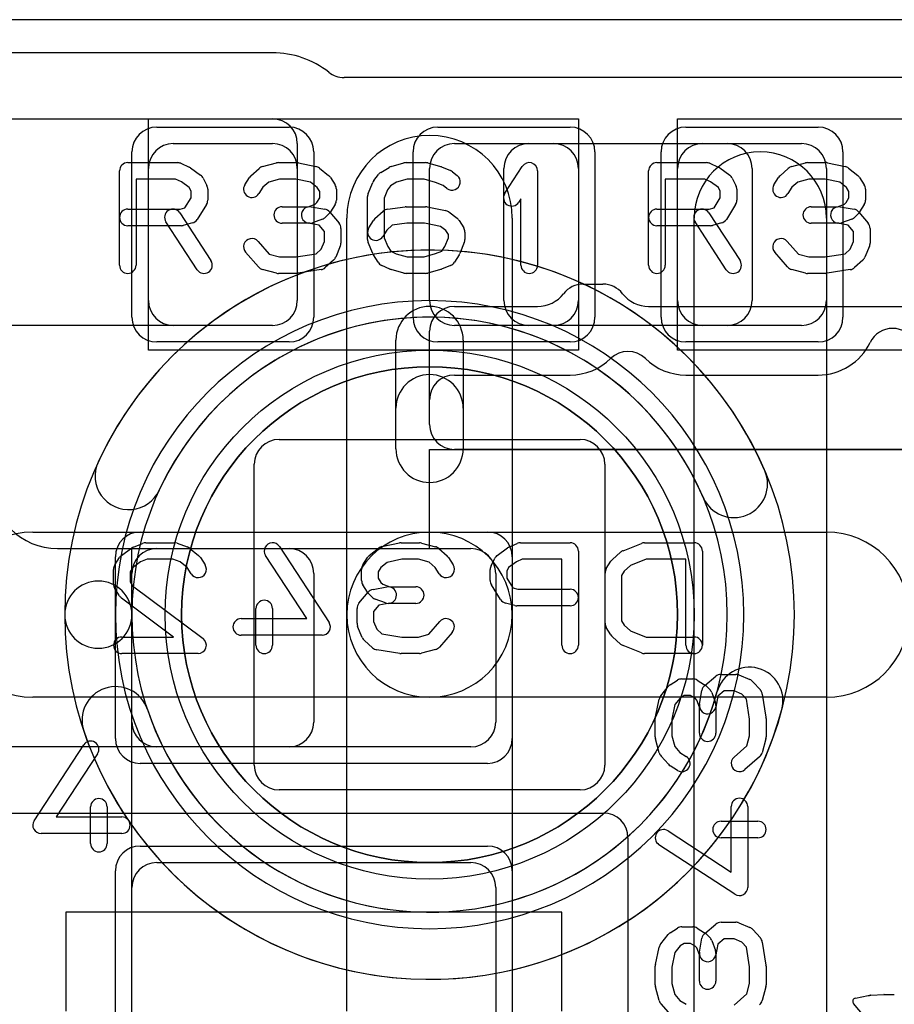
# Model space of a CAD drawing. Extents: x 0 to 20.5, y -1 to 20.
# Tile 25 of 28: x 10.3 to 12.9, y 11.5 to 14.5. Entities that reach past the tile are written whole.
import ezdxf

# ---------------------------------------------------------------- set-up
doc = ezdxf.new("R2010")
doc.units = 0
for name, color, linetype in [('L1', 3, 'CONTINUOUS'), ('L4', 3, 'CONTINUOUS'), ('MetalMask-A', 176, 'CONTINUOUS'), ('MetalMask-B', 176, 'CONTINUOUS'), ('PartsArea-A', 111, 'CONTINUOUS'), ('PartsArea-B', 111, 'CONTINUOUS'), ('PartsSilk-A', 221, 'CONTINUOUS'), ('PartsSilk-B', 221, 'CONTINUOUS'), ('Resist-A', 2, 'CONTINUOUS'), ('Resist-B', 2, 'CONTINUOUS'), ('Silk-A', 140, 'CONTINUOUS'), ('Silk-B', 140, 'CONTINUOUS')]:
    doc.layers.add(name, color=color, linetype=linetype)

msp = doc.modelspace()

# ---------------------------------------------------------------- linework, layer by layer
at = {"layer": 'L1'}
for p, q in [((11.02503, 14.40004), (9.07497, 14.40004)), ((13.475, 14.32504), (11.24153, 14.32504)), ((9.07497, 14.2), (11.02503, 14.2)), ((10.725, 14.125), (11.025, 14.125)), ((11.1, 14.12503), (11.1, 13.64997)), ((11.575, 14.125), (11.875, 14.125)), ((11.79997, 14.125), (12.40003, 14.125)), ((12.325, 14.125), (12.625, 14.125)), ((10.65, 13.65), (10.65, 14.05)), ((11.1, 14.05), (11.1, 13.65)), ((11.5, 13.65), (11.5, 14.05)), ((11.725, 13.64997), (11.725, 14.05003)), ((11.95, 14.05), (11.95, 13.65)), ((12.25, 13.65), (12.25, 14.05)), ((12.475, 14.05003), (12.475, 13.64997)), ((12.7, 14.05), (12.7, 13.65)), ((12.3, 11.34853), (12.3, 13.9)), ((12.7, 13.9), (12.7, 11.34853)), ((11.02503, 13.575), (9.07497, 13.575)), ((11.025, 13.575), (10.725, 13.575)), ((11.875, 13.575), (11.575, 13.575)), ((12.40003, 13.575), (11.79997, 13.575)), ((12.625, 13.575), (12.325, 13.575)), ((10.375, 12.9), (11.07503, 12.9)), ((10.675, 12.9), (11.625, 12.9)), ((10.6, 12.375), (10.6, 12.825)), ((11.15, 12.82503), (11.15, 12.37497)), ((11.7, 12.825), (11.7, 12.375)), ((11.07503, 12.3), (9.825, 12.3)), ((11.625, 12.3), (10.675, 12.3)), ((9.825, 12.09996), (12.02496, 12.09996)), ((12.09996, 12.02496), (12.09996, 11.34854)), ((10.675, 11.95), (11.625, 11.95)), ((10.6, 11.425), (10.6, 11.875)), ((11.7, 11.875), (11.7, 11.425)), ((11.9, 11.8), (10.4, 11.8)), ((10.4, 11.8), (10.4, 11.5)), ((11.9, 11.5), (11.9, 11.8))]:
    msp.add_line(p, q, dxfattribs=at)
for centre, radius, start, end in [((11.02503, 14.12503), 0.27501, 51.78661, 90), ((11.24153, 14.40001), 0.07497, -128.21818, -90), ((11.02503, 14.12503), 0.07497, 0, 90), ((10.725, 14.05), 0.075, 90, 180), ((11.025, 14.05), 0.075, 0, 90), ((11.575, 14.05), 0.075, 90, 180), ((11.79997, 14.05003), 0.07497, 90, 180), ((11.875, 14.05), 0.075, 0, 90), ((12.325, 14.05), 0.075, 90, 180), ((12.40003, 14.05003), 0.07497, 0, 90), ((12.625, 14.05), 0.075, 0, 90), ((12.5, 13.9), 0.2, 0, 180), ((10.725, 13.65), 0.075, 180, -90), ((11.025, 13.65), 0.075, -90, 0), ((11.02503, 13.64997), 0.07497, -90, 0), ((11.575, 13.65), 0.075, 180, -90), ((11.79997, 13.64997), 0.07497, 180, -90), ((11.875, 13.65), 0.075, -90, 0), ((12.325, 13.65), 0.075, 180, -90), ((12.40003, 13.64997), 0.07497, -90, 0), ((12.625, 13.65), 0.075, -90, 0), ((10.375, 13.1), 0.2, 180, -90), ((10.675, 12.825), 0.075, 90, 180), ((11.07503, 12.82503), 0.07497, 0, 90), ((11.625, 12.825), 0.075, 0, 90), ((10.675, 12.375), 0.075, 180, -90), ((11.07503, 12.37497), 0.07497, -90, 0), ((11.625, 12.375), 0.075, -90, 0), ((12.02496, 12.02496), 0.075, 0, 90), ((10.675, 11.875), 0.075, 90, 180), ((11.625, 11.875), 0.075, 0, 90)]:
    msp.add_arc(centre, radius, start, end, dxfattribs=at)
at = {"layer": 'L4'}
for p, q in [((11.25, 12.7), (11.25, 13.9)), ((11.75, 13.9), (11.75, 12.7)), ((10.3, 12.95), (11.5, 12.95)), ((11.5, 12.95), (12.7, 12.95)), ((11.25, 11.5), (11.25, 12.7)), ((11.75, 12.7), (11.75, 11.5)), ((11.5, 12.45), (10.3, 12.45)), ((12.7, 12.45), (11.5, 12.45))]:
    msp.add_line(p, q, dxfattribs=at)
msp.add_circle((11.5, 12.7), 0.75, dxfattribs=at)
for centre, radius, start, end in [((11.5, 13.9), 0.25, 0, 180), ((11.5, 12.7), 0.95004, 90, -90), ((11.5, 12.7), 0.95004, -90, 90), ((10.3, 12.7), 0.25, 90, -90), ((11.5, 12.7), 0.25, 90, -90), ((11.5, 12.7), 0.25, 0, 180), ((11.5, 12.7), 0.25, -90, 90), ((12.7, 12.7), 0.25, -90, 90), ((11.5, 12.7), 0.25, 180, 0)]:
    msp.add_arc(centre, radius, start, end, dxfattribs=at)
at = {"layer": 'MetalMask-A'}
for p, q in [((10.725, 14.125), (11.025, 14.125)), ((11.575, 14.125), (11.875, 14.125)), ((12.325, 14.125), (12.625, 14.125)), ((10.65, 13.65), (10.65, 14.05)), ((11.1, 14.05), (11.1, 13.65)), ((11.5, 13.65), (11.5, 14.05)), ((11.95, 14.05), (11.95, 13.65)), ((12.25, 13.65), (12.25, 14.05)), ((12.7, 14.05), (12.7, 13.65)), ((11.025, 13.575), (10.725, 13.575)), ((11.875, 13.575), (11.575, 13.575)), ((12.625, 13.575), (12.325, 13.575)), ((10.675, 12.9), (11.625, 12.9)), ((10.6, 12.375), (10.6, 12.825)), ((11.7, 12.825), (11.7, 12.375)), ((11.625, 12.3), (10.675, 12.3)), ((10.675, 11.95), (11.625, 11.95)), ((10.6, 11.425), (10.6, 11.875)), ((11.7, 11.875), (11.7, 11.425))]:
    msp.add_line(p, q, dxfattribs=at)
for centre, start, end in [((10.725, 14.05), 90, 180), ((11.025, 14.05), 0, 90), ((11.575, 14.05), 90, 180), ((11.875, 14.05), 0, 90), ((12.325, 14.05), 90, 180), ((12.625, 14.05), 0, 90), ((10.725, 13.65), 180, -90), ((11.025, 13.65), -90, 0), ((11.575, 13.65), 180, -90), ((11.875, 13.65), -90, 0), ((12.325, 13.65), 180, -90), ((12.625, 13.65), -90, 0), ((10.675, 12.825), 90, 180), ((11.625, 12.825), 0, 90), ((10.675, 12.375), 180, -90), ((11.625, 12.375), -90, 0), ((10.675, 11.875), 90, 180), ((11.625, 11.875), 0, 90)]:
    msp.add_arc(centre, 0.075, start, end, dxfattribs=at)
at = {"layer": 'MetalMask-B'}
for p, q in [((11.045, 13.23), (11.955, 13.23)), ((10.97, 12.245), (10.97, 13.155)), ((12.03, 13.155), (12.03, 12.245)), ((11.955, 12.17), (11.045, 12.17))]:
    msp.add_line(p, q, dxfattribs=at)
for centre, start, end in [((11.045, 13.155), 90, 180), ((11.955, 13.155), 0, 90), ((11.045, 12.245), 180, -90), ((11.955, 12.245), -90, 0)]:
    msp.add_arc(centre, 0.075, start, end, dxfattribs=at)
at = {"layer": 'PartsArea-A'}
for p, q in [((20, 14.5), (0, 14.5)), ((10.65, 13.5), (10.65, 14.2)), ((10.65, 14.2), (11.95, 14.2)), ((11.95, 14.2), (11.95, 13.5)), ((12.25, 13.5), (12.25, 14.2)), ((12.25, 14.2), (13.55, 14.2)), ((11.95, 13.5), (10.65, 13.5)), ((13.55, 13.5), (12.25, 13.5)), ((11.5, 13.2), (13.3, 13.2)), ((11.5, 12.9), (11.5, 13.2)), ((10.6, 10.4), (10.6, 12.9)), ((10.6, 12.9), (11.5, 12.9))]:
    msp.add_line(p, q, dxfattribs=at)
at = {"layer": 'PartsArea-B'}
msp.add_line((20, 14.5), (0, 14.5), dxfattribs=at)
for start, end in [(0, 180), (180, 0)]:
    msp.add_arc((11.5, 12.7), 0.75, start, end, dxfattribs=at)
at = {"layer": 'PartsSilk-A'}
for p, q in [((10.5875, 14.06759), (10.7375, 14.06759)), ((10.74765, 14.06544), (10.77265, 14.05433)), ((10.99495, 14.05564), (11.03662, 14.06675)), ((11.04306, 14.06759), (11.09861, 14.06759)), ((11.10376, 14.06705), (11.15654, 14.05594)), ((11.38341, 14.05552), (11.4223, 14.06663)), ((11.42917, 14.06759), (11.4875, 14.06759)), ((11.49437, 14.06663), (11.53326, 14.05552)), ((12.1875, 14.06759), (12.3375, 14.06759)), ((12.34765, 14.06544), (12.37265, 14.05433)), ((12.59495, 14.05564), (12.63662, 14.06675)), ((12.64306, 14.06759), (12.69861, 14.06759)), ((12.70376, 14.06705), (12.75654, 14.05594)), ((10.5625, 13.75741), (10.5625, 14.04259)), ((10.7772, 14.0517), (10.80776, 14.02948)), ((10.95978, 14.02795), (10.98478, 14.05017)), ((11.16701, 14.051), (11.19479, 14.02878)), ((11.33139, 14.01315), (11.34528, 14.03167)), ((11.35254, 14.03818), (11.37754, 14.05299)), ((11.53567, 14.05469), (11.56345, 14.04358)), ((11.56979, 14.03989), (11.58368, 14.02878)), ((11.72763, 13.9747), (11.78041, 14.05618)), ((11.82639, 14.04259), (11.82639, 13.75741)), ((12.1625, 13.75741), (12.1625, 14.04259)), ((12.3772, 14.0517), (12.40776, 14.02948)), ((12.55978, 14.02795), (12.58478, 14.05017)), ((12.76701, 14.051), (12.79479, 14.02878)), ((10.7322, 14.01759), (10.6125, 14.01759)), ((10.6125, 14.01759), (10.6125, 13.75741)), ((10.74993, 14.00971), (10.7322, 14.01759)), ((10.77343, 13.99263), (10.74993, 14.00971)), ((10.81542, 14.02044), (10.82653, 13.99822)), ((10.9413, 14.00029), (10.95519, 14.02251)), ((11.01356, 14.00885), (10.99568, 13.99296)), ((11.04634, 14.01759), (11.01356, 14.00885)), ((11.09601, 14.01759), (11.04634, 14.01759)), ((11.14042, 14.00824), (11.09601, 14.01759)), ((11.16023, 13.9924), (11.14042, 14.00824)), ((11.20037, 14.02251), (11.21426, 14.00029)), ((11.31442, 13.97442), (11.32831, 14.00776)), ((11.40025, 14.00833), (11.3823, 13.99769)), ((11.43267, 14.01759), (11.40025, 14.00833)), ((11.484, 14.01759), (11.43267, 14.01759)), ((11.51829, 14.00779), (11.484, 14.01759)), ((11.54145, 13.99853), (11.51829, 14.00779)), ((12.3322, 14.01759), (12.2125, 14.01759)), ((12.2125, 14.01759), (12.2125, 13.75741)), ((12.34993, 14.00971), (12.3322, 14.01759)), ((12.37343, 13.99263), (12.34993, 14.00971)), ((12.41542, 14.02044), (12.42653, 13.99822)), ((12.5413, 14.00029), (12.55519, 14.02251)), ((12.61356, 14.00885), (12.59568, 13.99296)), ((12.64634, 14.01759), (12.61356, 14.00885)), ((12.69601, 14.01759), (12.64634, 14.01759)), ((12.74042, 14.00824), (12.69601, 14.01759)), ((12.76023, 13.9924), (12.74042, 14.00824)), ((12.80037, 14.02251), (12.81426, 14.00029)), ((10.77917, 13.98114), (10.77343, 13.99263)), ((10.77917, 13.96087), (10.77917, 13.98114)), ((10.82917, 13.98704), (10.82917, 13.9537)), ((10.99568, 13.99296), (10.9837, 13.97379)), ((11.16806, 13.97987), (11.16023, 13.9924)), ((11.16806, 13.96087), (11.16806, 13.97987)), ((11.21806, 13.98704), (11.21806, 13.9537)), ((11.37327, 13.98565), (11.3625, 13.95981)), ((11.3823, 13.99769), (11.37327, 13.98565)), ((11.55244, 13.98974), (11.54145, 13.99853)), ((12.37917, 13.98114), (12.37343, 13.99263)), ((12.37917, 13.96087), (12.37917, 13.98114)), ((12.42917, 13.98704), (12.42917, 13.9537)), ((12.59568, 13.99296), (12.5837, 13.97379)), ((12.76806, 13.97987), (12.76023, 13.9924)), ((12.76806, 13.96087), (12.76806, 13.97987)), ((12.81806, 13.98704), (12.81806, 13.9537)), ((10.76042, 13.93087), (10.77917, 13.96087)), ((11.1331, 13.93426), (11.1543, 13.94197)), ((11.1543, 13.94197), (11.15948, 13.94715)), ((11.15948, 13.94715), (11.16806, 13.96087)), ((11.3125, 13.83519), (11.3125, 13.96481)), ((11.3625, 13.95981), (11.3625, 13.84019)), ((11.77639, 13.95801), (11.76959, 13.94752)), ((11.77639, 13.75741), (11.77639, 13.95801)), ((12.36042, 13.93087), (12.37917, 13.96087)), ((12.7331, 13.93426), (12.7543, 13.94197)), ((12.7543, 13.94197), (12.75948, 13.94715)), ((12.75948, 13.94715), (12.76806, 13.96087)), ((10.5875, 13.92685), (10.74533, 13.92685)), ((10.74453, 13.91553), (10.83898, 13.77109)), ((10.74533, 13.92685), (10.76042, 13.93087)), ((10.82537, 13.94045), (10.79759, 13.89601)), ((11.05417, 13.93426), (11.1331, 13.93426)), ((11.14188, 13.93387), (11.18355, 13.92646)), ((11.19685, 13.9138), (11.18574, 13.90269)), ((11.19838, 13.91785), (11.22615, 13.88452)), ((11.21426, 13.94045), (11.20037, 13.91823)), ((11.33478, 13.89832), (11.35978, 13.92054)), ((11.37291, 13.92661), (11.42569, 13.93402)), ((11.42917, 13.93426), (11.4875, 13.93426)), ((11.4924, 13.93377), (11.54796, 13.92266)), ((11.55794, 13.91824), (11.58294, 13.89972)), ((12.1875, 13.92685), (12.34533, 13.92685)), ((12.34453, 13.91553), (12.43898, 13.77109)), ((12.34533, 13.92685), (12.36042, 13.93087)), ((12.42537, 13.94045), (12.39759, 13.89601)), ((12.65417, 13.93426), (12.7331, 13.93426)), ((12.74188, 13.93387), (12.78355, 13.92646)), ((12.79685, 13.9138), (12.78574, 13.90269)), ((12.79838, 13.91785), (12.82615, 13.88452)), ((12.81426, 13.94045), (12.80037, 13.91823)), ((10.79714, 13.74373), (10.70269, 13.88817)), ((10.78283, 13.8851), (10.75505, 13.87769)), ((11.1375, 13.88426), (11.05417, 13.88426)), ((11.16581, 13.87883), (11.13312, 13.88465)), ((11.1766, 13.89687), (11.14604, 13.88576)), ((11.3163, 13.87066), (11.33019, 13.89288)), ((11.43092, 13.88426), (11.38735, 13.87814)), ((11.48502, 13.88426), (11.43092, 13.88426)), ((11.53267, 13.87473), (11.48502, 13.88426)), ((11.58926, 13.89287), (11.60314, 13.87065)), ((12.39714, 13.74373), (12.30269, 13.88817)), ((12.38283, 13.8851), (12.35505, 13.87769)), ((12.7375, 13.88426), (12.65417, 13.88426)), ((12.76581, 13.87883), (12.73312, 13.88465)), ((12.7766, 13.89687), (12.74604, 13.88576)), ((10.74861, 13.87685), (10.5875, 13.87685)), ((11.18194, 13.85947), (11.16581, 13.87883)), ((11.18194, 13.82907), (11.18194, 13.85947)), ((11.23194, 13.86852), (11.23194, 13.82407)), ((11.37068, 13.86333), (11.3587, 13.84416)), ((11.38735, 13.87814), (11.37068, 13.86333)), ((11.54937, 13.86236), (11.53267, 13.87473)), ((11.55694, 13.85024), (11.54937, 13.86236)), ((11.60694, 13.85741), (11.60694, 13.83519)), ((12.34861, 13.87685), (12.1875, 13.87685)), ((12.78194, 13.85947), (12.76581, 13.87883)), ((12.78194, 13.82907), (12.78194, 13.85947)), ((12.83194, 13.86852), (12.83194, 13.82407)), ((10.98131, 13.82942), (11.01519, 13.79071)), ((11.17218, 13.80563), (11.18194, 13.82907)), ((11.32831, 13.79224), (11.31442, 13.82558)), ((11.3625, 13.84019), (11.37368, 13.81336)), ((11.54577, 13.81336), (11.55694, 13.84019)), ((11.55694, 13.84019), (11.55694, 13.85024)), ((11.60502, 13.82558), (11.59114, 13.79224)), ((12.58131, 13.82942), (12.61519, 13.79071)), ((12.77218, 13.80563), (12.78194, 13.82907)), ((10.98258, 13.75206), (10.94369, 13.7965)), ((11.09662, 13.78241), (11.15691, 13.79205)), ((11.15691, 13.79205), (11.17218, 13.80563)), ((11.23002, 13.81446), (11.21614, 13.78113)), ((11.37368, 13.81336), (11.38242, 13.79937)), ((11.38242, 13.79937), (11.39883, 13.79208)), ((11.39883, 13.79208), (11.43267, 13.78241)), ((11.484, 13.78241), (11.51829, 13.79221)), ((11.51829, 13.79221), (11.5373, 13.79981)), ((11.5373, 13.79981), (11.54577, 13.81336)), ((12.58258, 13.75206), (12.54369, 13.7965)), ((12.69662, 13.78241), (12.75691, 13.79205)), ((12.75691, 13.79205), (12.77218, 13.80563)), ((12.83002, 13.81446), (12.81614, 13.78113)), ((11.01519, 13.79071), (11.04634, 13.78241)), ((11.04634, 13.78241), (11.09662, 13.78241)), ((11.20967, 13.77205), (11.18467, 13.74983)), ((11.34408, 13.76638), (11.33019, 13.7886)), ((11.43267, 13.78241), (11.484, 13.78241)), ((11.58926, 13.7886), (11.57537, 13.76638)), ((12.61519, 13.79071), (12.64634, 13.78241)), ((12.64634, 13.78241), (12.69662, 13.78241)), ((12.80967, 13.77205), (12.78467, 13.74983)), ((11.03662, 13.73325), (10.99495, 13.74436)), ((11.09861, 13.73241), (11.04306, 13.73241)), ((11.17201, 13.74383), (11.10256, 13.73272)), ((11.38013, 13.74567), (11.35513, 13.75678)), ((11.4223, 13.73337), (11.38341, 13.74448)), ((11.4875, 13.73241), (11.42917, 13.73241)), ((11.53326, 13.74448), (11.49437, 13.73337)), ((11.56345, 13.75642), (11.53567, 13.74531)), ((12.63662, 13.73325), (12.59495, 13.74436)), ((12.69861, 13.73241), (12.64306, 13.73241)), ((12.77201, 13.74383), (12.70256, 13.73272)), ((11.96455, 13.7), (12.02434, 13.7)), ((11.575, 13.63241), (11.82639, 13.63241)), ((12.1625, 13.63241), (13.225, 13.63241)), ((11.5, 13.275), (11.5, 13.55741)), ((11.3984, 13.2016), (11.3984, 13.53081)), ((11.6016, 13.53081), (11.6016, 13.2016)), ((13.225, 13.2), (11.575, 13.2)), ((12.33215, 12.48588), (12.36548, 12.51365)), ((12.38148, 12.51944), (12.42593, 12.51944)), ((12.43554, 12.51752), (12.46887, 12.50364)), ((12.199, 12.45451), (12.22122, 12.48229)), ((12.22749, 12.48787), (12.24971, 12.50176)), ((12.26296, 12.50556), (12.2963, 12.50556)), ((12.30955, 12.50176), (12.33177, 12.48787)), ((12.3362, 12.48435), (12.34731, 12.47324)), ((12.47795, 12.49717), (12.50017, 12.47217)), ((12.27013, 12.45556), (12.2576, 12.44773)), ((12.28913, 12.45556), (12.27013, 12.45556)), ((12.30285, 12.44698), (12.28913, 12.45556)), ((12.31613, 12.42938), (12.32354, 12.47105)), ((12.35313, 12.4641), (12.36424, 12.43354)), ((12.37117, 12.45331), (12.36535, 12.42062)), ((12.39053, 12.46944), (12.37117, 12.45331)), ((12.42093, 12.46944), (12.39053, 12.46944)), ((12.44437, 12.45968), (12.42093, 12.46944)), ((12.45795, 12.44441), (12.44437, 12.45968)), ((12.50617, 12.45951), (12.51728, 12.39006)), ((12.18295, 12.39126), (12.19406, 12.44404)), ((12.24176, 12.42792), (12.23241, 12.38351)), ((12.2576, 12.44773), (12.24176, 12.42792)), ((12.30803, 12.4418), (12.30285, 12.44698)), ((12.31574, 12.4206), (12.30803, 12.4418)), ((12.36574, 12.425), (12.36574, 12.34167)), ((12.46759, 12.38412), (12.45795, 12.44441)), ((12.31574, 12.34167), (12.31574, 12.4206)), ((12.18241, 12.33056), (12.18241, 12.38611)), ((12.23241, 12.38351), (12.23241, 12.33384)), ((12.46759, 12.33384), (12.46759, 12.38412)), ((12.51759, 12.38611), (12.51759, 12.33056)), ((12.23241, 12.33384), (12.24115, 12.30106)), ((12.45929, 12.30269), (12.46759, 12.33384)), ((10.30407, 12.07663), (10.45407, 12.30626)), ((12.19436, 12.28245), (12.18325, 12.32412)), ((12.42058, 12.26881), (12.45929, 12.30269)), ((12.51675, 12.32412), (12.50564, 12.28245)), ((10.49593, 12.27892), (10.37119, 12.08796)), ((12.24115, 12.30106), (12.25704, 12.28318)), ((12.25704, 12.28318), (12.27621, 12.2712)), ((12.22205, 12.24728), (12.19983, 12.27228)), ((12.49794, 12.27008), (12.4535, 12.23119)), ((12.24971, 12.2288), (12.22749, 12.24269)), ((10.475, 12.00741), (10.475, 12.11852)), ((10.525, 12.11852), (10.525, 12.00741)), ((12.41204, 11.92119), (12.41204, 12.11944)), ((12.46204, 12.11944), (12.46204, 11.875)), ((10.37119, 12.08796), (10.56944, 12.08796)), ((12.38148, 12.075), (12.49259, 12.075)), ((10.56944, 12.03796), (10.325, 12.03796)), ((12.22108, 12.04593), (12.41204, 11.92119)), ((12.49259, 12.025), (12.38148, 12.025)), ((12.42337, 11.85407), (12.19374, 12.00407)), ((12.38148, 11.76944), (12.42593, 11.76944)), ((12.43554, 11.76752), (12.46887, 11.75364)), ((12.22749, 11.73787), (12.24971, 11.75176)), ((12.26296, 11.75556), (12.2963, 11.75556)), ((12.30955, 11.75176), (12.33177, 11.73787)), ((12.33215, 11.73588), (12.36548, 11.76365)), ((12.47795, 11.74717), (12.50017, 11.72217)), ((12.199, 11.70451), (12.22122, 11.73229)), ((12.31613, 11.67938), (12.32354, 11.72105)), ((12.3362, 11.73435), (12.34731, 11.72324)), ((12.35313, 11.7141), (12.36424, 11.68354)), ((12.39053, 11.71944), (12.37117, 11.70331)), ((12.42093, 11.71944), (12.39053, 11.71944)), ((12.44437, 11.70968), (12.42093, 11.71944)), ((12.45795, 11.69441), (12.44437, 11.70968)), ((12.50617, 11.70951), (12.51728, 11.64006)), ((12.18295, 11.64126), (12.19406, 11.69404)), ((12.24176, 11.67792), (12.23241, 11.63351)), ((12.2576, 11.69773), (12.24176, 11.67792)), ((12.27013, 11.70556), (12.2576, 11.69773)), ((12.28913, 11.70556), (12.27013, 11.70556)), ((12.30285, 11.69698), (12.28913, 11.70556)), ((12.30803, 11.6918), (12.30285, 11.69698)), ((12.31574, 11.6706), (12.30803, 11.6918)), ((12.37117, 11.70331), (12.36535, 11.67062)), ((12.46759, 11.63412), (12.45795, 11.69441)), ((12.31574, 11.59167), (12.31574, 11.6706)), ((12.36574, 11.675), (12.36574, 11.59167)), ((12.18241, 11.58056), (12.18241, 11.63611)), ((12.23241, 11.63351), (12.23241, 11.58384)), ((12.46759, 11.58384), (12.46759, 11.63412)), ((12.51759, 11.63611), (12.51759, 11.58056)), ((12.19436, 11.53245), (12.18325, 11.57412)), ((12.23241, 11.58384), (12.24115, 11.55106)), ((12.45929, 11.55269), (12.46759, 11.58384)), ((12.51675, 11.57412), (12.50564, 11.53245)), ((12.24115, 11.55106), (12.25704, 11.53318)), ((12.25704, 11.53318), (12.27621, 11.5212)), ((12.42058, 11.51881), (12.45929, 11.55269)), ((12.22205, 11.49728), (12.19983, 11.52228))]:
    msp.add_line(p, q, dxfattribs=at)
for centre, radius, start, end in [((10.5875, 14.04259), 0.025, 90, 180), ((10.7375, 14.04259), 0.025, 66.04914, 90), ((11.04306, 14.04259), 0.025, 90, 104.92885), ((11.09861, 14.04259), 0.025, 78.11016, 90), ((11.42917, 14.04259), 0.025, 90, 105.94854), ((11.4875, 14.04259), 0.025, 74.05146, 90), ((11.80139, 14.04259), 0.025, 0, 147.06619), ((12.1875, 14.04259), 0.025, 90, 180), ((12.3375, 14.04259), 0.025, 66.04914, 90), ((12.64306, 14.04259), 0.025, 90, 104.92885), ((12.69861, 14.04259), 0.025, 78.11016, 90), ((10.7625, 14.03148), 0.025, 53.98274, 66.03964), ((11.00139, 14.03148), 0.025, 104.92551, 131.63069), ((11.15139, 14.03148), 0.025, 51.33303, 78.11298), ((11.36528, 14.01667), 0.025, 120.63752, 143.1301), ((11.39028, 14.03148), 0.025, 105.94854, 120.63752), ((11.52639, 14.03148), 0.025, 68.2071, 74.05146), ((11.55417, 14.02037), 0.025, 51.33303, 68.2071), ((12.3625, 14.03148), 0.025, 53.98274, 66.03964), ((12.60139, 14.03148), 0.025, 104.92551, 131.63069), ((12.75139, 14.03148), 0.025, 51.33303, 78.11298), ((10.79306, 14.00926), 0.025, 26.56505, 53.97932), ((10.97639, 14.00926), 0.025, 131.62783, 147.98998), ((11.17917, 14.00926), 0.025, 32.00538, 51.34522), ((11.35139, 13.99815), 0.025, 143.1301, 157.39424), ((11.56806, 14.00926), 0.025, -128.66697, 51.34522), ((12.39306, 14.00926), 0.025, 26.56505, 53.97932), ((12.57639, 14.00926), 0.025, 131.62783, 147.98998), ((12.77917, 14.00926), 0.025, 32.00538, 51.34522), ((10.80417, 13.98704), 0.025, 0, 26.56505), ((10.9625, 13.98704), 0.025, 147.99462, -32.01002), ((11.19306, 13.98704), 0.025, 0, 32.01002), ((11.3375, 13.96481), 0.025, 157.39424, 180), ((11.74861, 13.96111), 0.025, 147.06646, -32.93381), ((12.40417, 13.98704), 0.025, 0, 26.56505), ((12.5625, 13.98704), 0.025, 147.99462, -32.01002), ((12.79306, 13.98704), 0.025, 0, 32.01002), ((10.80417, 13.9537), 0.025, -32.00538, 0), ((11.19306, 13.9537), 0.025, -32.00538, 0), ((12.40417, 13.9537), 0.025, -32.00538, 0), ((12.79306, 13.9537), 0.025, -32.00538, 0), ((10.5875, 13.90185), 0.025, 90, -90), ((10.72361, 13.90185), 0.025, 33.18146, -146.81914), ((11.05417, 13.90926), 0.025, 90, -90), ((11.1375, 13.90926), 0.025, 79.90837, -100.08326), ((11.17917, 13.90185), 0.025, 39.7909, 79.91674), ((11.17917, 13.93148), 0.025, -45, -32.01002), ((11.37639, 13.90185), 0.025, 98.00047, 131.62783), ((11.42917, 13.90926), 0.025, 90, 98.00047), ((11.4875, 13.90926), 0.025, 78.69456, 90), ((11.54306, 13.89815), 0.025, 53.47387, 78.69456), ((12.1875, 13.90185), 0.025, 90, -90), ((12.32361, 13.90185), 0.025, 33.18146, -146.81914), ((12.65417, 13.90926), 0.025, 90, -90), ((12.7375, 13.90926), 0.025, 79.90837, -100.08326), ((12.77917, 13.90185), 0.025, 39.7909, 79.91674), ((12.77917, 13.93148), 0.025, -45, -32.01002), ((10.77639, 13.90926), 0.025, -75.07449, -32.01002), ((11.1375, 13.90926), 0.025, -90, -70.02141), ((11.16806, 13.92037), 0.025, -70.02864, -45), ((11.20694, 13.86852), 0.025, 0, 39.8005), ((11.35139, 13.87963), 0.025, 131.62783, 147.99462), ((11.56806, 13.87963), 0.025, 31.98594, 53.47387), ((12.37639, 13.90926), 0.025, -75.07449, -32.01002), ((12.7375, 13.90926), 0.025, -90, -70.02141), ((12.76806, 13.92037), 0.025, -70.02864, -45), ((12.80694, 13.86852), 0.025, 0, 39.8005), ((10.74861, 13.90185), 0.025, -90, -75.06473), ((11.3375, 13.85741), 0.025, 147.99462, -32.01002), ((11.58194, 13.85741), 0.025, 0, 31.98594), ((12.34861, 13.90185), 0.025, -90, -75.06473), ((10.9625, 13.81296), 0.025, 41.18808, -138.81042), ((11.20694, 13.82407), 0.025, -22.60576, 0), ((11.3375, 13.83519), 0.025, 180, -157.39424), ((11.58194, 13.83519), 0.025, -22.60576, 0), ((12.5625, 13.81296), 0.025, 41.18808, -138.81042), ((12.80694, 13.82407), 0.025, -22.60576, 0), ((11.35139, 13.80185), 0.025, -157.39424, -147.99462), ((11.56806, 13.80185), 0.025, -32.00538, -22.60576), ((10.81806, 13.75741), 0.025, -146.81854, 33.18086), ((11.19306, 13.79074), 0.025, -48.37217, -22.60888), ((11.36528, 13.77963), 0.025, -147.99462, -113.95086), ((11.55417, 13.77963), 0.025, -68.2071, -32.00538), ((12.41806, 13.75741), 0.025, -146.81854, 33.18086), ((12.79306, 13.79074), 0.025, -48.37217, -22.60888), ((10.5875, 13.75741), 0.025, 180, 0), ((11.00139, 13.76852), 0.025, -138.81192, -104.92885), ((11.04306, 13.75741), 0.025, -104.92551, -90), ((11.09861, 13.75741), 0.025, -90, -80.91133), ((11.16806, 13.76852), 0.025, -80.91063, -48.36931), ((11.39028, 13.76852), 0.025, -113.95086, -105.94854), ((11.42917, 13.75741), 0.025, -105.94854, -90), ((11.4875, 13.75741), 0.025, -90, -74.05146), ((11.52639, 13.76852), 0.025, -74.05146, -68.2071), ((11.80139, 13.75741), 0.025, 180, 0), ((12.1875, 13.75741), 0.025, 180, 0), ((12.60139, 13.76852), 0.025, -138.81192, -104.92885), ((12.64306, 13.75741), 0.025, -104.92551, -90), ((12.69861, 13.75741), 0.025, -90, -80.91133), ((12.76806, 13.76852), 0.025, -80.91063, -48.36931), ((11.96455, 13.625), 0.075, 90, 142.13842), ((12.02434, 13.625), 0.075, 37.86158, 90), ((11.82639, 13.73241), 0.1, -90, -37.86343), ((12.1625, 13.73241), 0.1, -142.13657, -90), ((11.5, 13.53081), 0.1016, 0, 180), ((11.575, 13.55741), 0.075, 90, 180), ((11.575, 13.275), 0.075, 180, -90), ((11.5, 13.2016), 0.1016, 180, 0), ((12.38148, 12.49444), 0.025, 90, 129.8005), ((12.42593, 12.49444), 0.025, 67.39424, 90), ((12.24074, 12.46667), 0.025, 122.00538, 141.34522), ((12.26296, 12.48056), 0.025, 90, 122.01002), ((12.2963, 12.48056), 0.025, 57.99462, 90), ((12.34815, 12.46667), 0.025, 129.7909, 169.91674), ((12.31852, 12.46667), 0.025, 45, 57.98998), ((12.45926, 12.48056), 0.025, 41.62783, 67.39112), ((12.21852, 12.43889), 0.025, 141.33303, 168.11298), ((12.32963, 12.45556), 0.025, 19.97136, 45), ((12.48148, 12.45556), 0.025, 9.08937, 41.63069), ((12.34074, 12.425), 0.025, 169.90837, -10.08326), ((12.34074, 12.425), 0.025, 0, 19.97859), ((12.20741, 12.38611), 0.025, 168.11016, 180), ((12.49259, 12.38611), 0.025, 0, 9.08867), ((12.34074, 12.34167), 0.025, 180, 0), ((10.475, 12.29259), 0.025, -33.14974, 146.84644), ((12.20741, 12.33056), 0.025, 180, -165.07115), ((12.49259, 12.33056), 0.025, -14.92551, 0), ((12.21852, 12.28889), 0.025, -165.07449, -138.36931), ((12.48148, 12.28889), 0.025, -48.81192, -14.92885), ((12.24074, 12.26389), 0.025, -138.37217, -122.01002), ((12.26296, 12.25), 0.025, -122.00538, 57.98998), ((12.43704, 12.25), 0.025, 131.18808, -48.81042), ((10.5, 12.11852), 0.025, 0, 180), ((12.43704, 12.11944), 0.025, 0, 180), ((10.325, 12.06296), 0.025, 146.85026, -90), ((10.56944, 12.06296), 0.025, -90, 90), ((12.38148, 12.05), 0.025, 90, -90), ((12.49259, 12.05), 0.025, -90, 90), ((12.20741, 12.025), 0.025, 56.85026, -123.15356), ((10.5, 12.00741), 0.025, 180, 0), ((12.43704, 11.875), 0.025, -123.14974, 0), ((12.38148, 11.74444), 0.025, 90, 129.8005), ((12.42593, 11.74444), 0.025, 67.39424, 90), ((12.24074, 11.71667), 0.025, 122.00538, 141.34522), ((12.26296, 11.73056), 0.025, 90, 122.01002), ((12.2963, 11.73056), 0.025, 57.99462, 90), ((12.31852, 11.71667), 0.025, 45, 57.98998), ((12.45926, 11.73056), 0.025, 41.62783, 67.39112), ((12.34815, 11.71667), 0.025, 129.7909, 169.91674), ((12.32963, 11.70556), 0.025, 19.97136, 45), ((12.48148, 11.70556), 0.025, 9.08937, 41.63069), ((12.21852, 11.68889), 0.025, 141.33303, 168.11298), ((12.34074, 11.675), 0.025, 169.90837, -10.08326), ((12.34074, 11.675), 0.025, 0, 19.97859), ((12.20741, 11.63611), 0.025, 168.11016, 180), ((12.49259, 11.63611), 0.025, 0, 9.08867), ((12.34074, 11.59167), 0.025, 180, 0), ((12.20741, 11.58056), 0.025, 180, -165.07115), ((12.49259, 11.58056), 0.025, -14.92551, 0), ((12.21852, 11.53889), 0.025, -165.07449, -138.36931), ((12.48148, 11.53889), 0.025, -48.81192, -14.92885)]:
    msp.add_arc(centre, radius, start, end, dxfattribs=at)
at = {"layer": 'PartsSilk-B'}
for p, q in [((10.56863, 12.87948), (10.59919, 12.9017)), ((10.60461, 12.90469), (10.63239, 12.9158)), ((10.64167, 12.91759), (10.72778, 12.91759)), ((10.73632, 12.91608), (10.76687, 12.90497)), ((10.77395, 12.901), (10.80173, 12.87878)), ((11.04593, 12.90626), (11.19593, 12.67663)), ((11.31771, 12.87878), (11.34549, 12.901)), ((11.35596, 12.90594), (11.40874, 12.91705)), ((11.41389, 12.91759), (11.46944, 12.91759)), ((11.47588, 12.91675), (11.51755, 12.90564)), ((11.52772, 12.90017), (11.55272, 12.87795)), ((11.70474, 12.87948), (11.7353, 12.9017)), ((11.73985, 12.90433), (11.76485, 12.91544)), ((11.775, 12.91759), (11.925, 12.91759)), ((12.08516, 12.89358), (12.14072, 12.9158)), ((12.15, 12.91759), (12.3, 12.91759)), ((10.54824, 12.85029), (10.56213, 12.87251)), ((10.80731, 12.87251), (10.8212, 12.85029)), ((11.12881, 12.68796), (11.00407, 12.87892)), ((11.29824, 12.85029), (11.31213, 12.87251)), ((11.55731, 12.87251), (11.5712, 12.85029)), ((11.68597, 12.84822), (11.69708, 12.87044)), ((11.95, 12.89259), (11.95, 12.60741)), ((12.05283, 12.86684), (12.07783, 12.88906)), ((12.325, 12.89259), (12.325, 12.60741)), ((10.60196, 12.84189), (10.59444, 12.82987)), ((10.62607, 12.85943), (10.60196, 12.84189)), ((10.64648, 12.86759), (10.62607, 12.85943)), ((10.72338, 12.86759), (10.64648, 12.86759)), ((10.74592, 12.85939), (10.72338, 12.86759)), ((10.76717, 12.8424), (10.74592, 12.85939)), ((10.7788, 12.82379), (10.76717, 12.8424)), ((11.35227, 12.8424), (11.34444, 12.82987)), ((11.37208, 12.85824), (11.35227, 12.8424)), ((11.41649, 12.86759), (11.37208, 12.85824)), ((11.46616, 12.86759), (11.41649, 12.86759)), ((11.49894, 12.85885), (11.46616, 12.86759)), ((11.51682, 12.84296), (11.49894, 12.85885)), ((11.5288, 12.82379), (11.51682, 12.84296)), ((11.73907, 12.84263), (11.73333, 12.83114)), ((11.76257, 12.85971), (11.73907, 12.84263)), ((11.7803, 12.86759), (11.76257, 12.85971)), ((11.9, 12.86759), (11.7803, 12.86759)), ((11.9, 12.60741), (11.9, 12.86759)), ((12.03436, 12.83917), (12.04824, 12.86139)), ((12.10778, 12.84878), (12.08874, 12.83185)), ((12.15481, 12.86759), (12.10778, 12.84878)), ((12.275, 12.86759), (12.15481, 12.86759)), ((12.275, 12.60741), (12.275, 12.86759)), ((10.54444, 12.79259), (10.54444, 12.83704)), ((10.59444, 12.82987), (10.59444, 12.79976)), ((11.29444, 12.8037), (11.29444, 12.83704)), ((11.34444, 12.82987), (11.34444, 12.81087)), ((11.34444, 12.81087), (11.35302, 12.79715)), ((11.68333, 12.8037), (11.68333, 12.83704)), ((11.73333, 12.83114), (11.73333, 12.81087)), ((11.73333, 12.81087), (11.75208, 12.78087)), ((12.03056, 12.67407), (12.03056, 12.82593)), ((12.08874, 12.83185), (12.08056, 12.81876)), ((12.08056, 12.81876), (12.08056, 12.68124)), ((10.56213, 12.75712), (10.54824, 12.77934)), ((10.59444, 12.79976), (10.60207, 12.78756)), ((10.60207, 12.78756), (10.81503, 12.62739)), ((11.31213, 12.76823), (11.29824, 12.79045)), ((11.32895, 12.77646), (11.37062, 12.78387)), ((11.35302, 12.79715), (11.3582, 12.79197)), ((11.3582, 12.79197), (11.3794, 12.78426)), ((11.3794, 12.78426), (11.45833, 12.78426)), ((11.71491, 12.74601), (11.68713, 12.79045)), ((11.75208, 12.78087), (11.76717, 12.77685)), ((10.72517, 12.63241), (10.5683, 12.75039)), ((11.28635, 12.73452), (11.31412, 12.76785)), ((11.32676, 12.75269), (11.31565, 12.7638)), ((11.76717, 12.77685), (11.925, 12.77685)), ((11.34669, 12.72883), (11.33056, 12.70947)), ((11.36646, 12.73576), (11.3359, 12.74687)), ((11.37938, 12.73465), (11.34669, 12.72883)), ((11.45833, 12.73426), (11.375, 12.73426)), ((11.75745, 12.72769), (11.72967, 12.7351)), ((11.925, 12.72685), (11.76389, 12.72685)), ((10.975, 12.60741), (10.975, 12.71852)), ((11.025, 12.71852), (11.025, 12.60741)), ((11.28056, 12.67407), (11.28056, 12.71852)), ((11.33056, 12.70947), (11.33056, 12.67907)), ((10.93056, 12.68796), (11.12881, 12.68796)), ((11.29636, 12.63113), (11.28248, 12.66446)), ((11.33056, 12.67907), (11.34032, 12.65563)), ((11.49731, 12.64071), (11.53119, 12.67942)), ((12.04824, 12.63861), (12.03436, 12.66083)), ((12.08056, 12.68124), (12.08874, 12.66815)), ((12.08874, 12.66815), (12.10778, 12.65122)), ((10.56944, 12.63241), (10.72517, 12.63241)), ((11.175, 12.63796), (10.93056, 12.63796)), ((11.34032, 12.65563), (11.35559, 12.64205)), ((11.35559, 12.64205), (11.41588, 12.63241)), ((11.41588, 12.63241), (11.46616, 12.63241)), ((11.46616, 12.63241), (11.49731, 12.64071)), ((11.56881, 12.6465), (11.52992, 12.60206)), ((12.07783, 12.61094), (12.05283, 12.63316)), ((12.10778, 12.65122), (12.15481, 12.63241)), ((12.15481, 12.63241), (12.3, 12.63241)), ((11.32783, 12.59983), (11.30283, 12.62205)), ((12.14072, 12.5842), (12.08516, 12.60642)), ((10.8, 12.58241), (10.56944, 12.58241)), ((11.40994, 12.58272), (11.34049, 12.59383)), ((11.46944, 12.58241), (11.41389, 12.58241)), ((11.51755, 12.59436), (11.47588, 12.58325)), ((12.3, 12.58241), (12.15, 12.58241)), ((12.78761, 11.53985), (12.82581, 11.54745)), ((12.82637, 11.54754), (12.82973, 11.54801)), ((12.82992, 11.54804), (12.83363, 11.54849)), ((12.8343, 11.54855), (12.87381, 11.55063)), ((12.87434, 11.55064), (12.88871, 11.55064)), ((12.88871, 11.55064), (12.90526, 11.55098)), ((12.87983, 11.40904), (12.78196, 11.52354))]:
    msp.add_line(p, q, dxfattribs=at)
for centre, radius, start, end in [((11.5, 12.7), 1.1032, 23.24087, 155.25878), ((11.5, 12.7), 0.9, 23.24097, 155.25878), ((10.59034, 13.11919), 0.1016, 155.25873, -24.74122), ((12.42032, 13.09523), 0.1016, -156.75846, 23.24103), ((10.61389, 12.88148), 0.025, 111.7929, 126.01726), ((10.64167, 12.89259), 0.025, 90, 111.7929), ((10.72778, 12.89259), 0.025, 70.02081, 90), ((10.75833, 12.88148), 0.025, 51.33303, 70.02081), ((11.025, 12.89259), 0.025, 33.14974, -146.84644), ((11.36111, 12.88148), 0.025, 101.88984, 128.66697), ((11.41389, 12.89259), 0.025, 90, 101.88984), ((11.46944, 12.89259), 0.025, 75.07449, 90), ((11.51111, 12.88148), 0.025, 48.37217, 75.07449), ((11.75, 12.88148), 0.025, 113.95086, 126.01726), ((11.775, 12.89259), 0.025, 90, 113.95086), ((11.925, 12.89259), 0.025, 0, 90), ((12.15, 12.89259), 0.025, 90, 111.7929), ((12.3, 12.89259), 0.025, 0, 90), ((10.58333, 12.85926), 0.025, 126.01726, 147.99462), ((10.78611, 12.85926), 0.025, 32.00538, 51.33303), ((11.33333, 12.85926), 0.025, 128.66697, 147.99462), ((11.53611, 12.85926), 0.025, 32.00538, 48.37217), ((11.71944, 12.85926), 0.025, 126.01726, 153.43495), ((12.09444, 12.87037), 0.025, 111.7929, 131.62783), ((10.56944, 12.83704), 0.025, 147.99462, 180), ((10.8, 12.83704), 0.025, -147.99462, 32.01002), ((11.31944, 12.83704), 0.025, 147.99462, 180), ((11.55, 12.83704), 0.025, -147.99462, 32.01002), ((11.70833, 12.83704), 0.025, 153.43495, 180), ((12.05556, 12.82593), 0.025, 148.01406, 180), ((12.06944, 12.84815), 0.025, 131.62783, 148.01406), ((10.56944, 12.79259), 0.025, 180, -147.99462), ((11.31944, 12.8037), 0.025, 180, -147.99462), ((11.375, 12.75926), 0.025, -79.90837, 100.08326), ((11.45833, 12.75926), 0.025, -90, 90), ((11.70833, 12.8037), 0.025, 180, -147.99462), ((10.58333, 12.77037), 0.025, -147.99462, -126.9524), ((11.33333, 12.78148), 0.025, -147.99462, -135), ((11.33333, 12.75185), 0.025, 100.09163, 140.2091), ((11.34444, 12.77037), 0.025, -135, -109.97136), ((11.925, 12.75185), 0.025, -90, 90), ((11, 12.71852), 0.025, 0, 180), ((11.30556, 12.71852), 0.025, 140.2091, 180), ((11.375, 12.75926), 0.025, -109.97136, -90), ((11.73611, 12.75926), 0.025, -147.99462, -104.92551), ((11.76389, 12.75185), 0.025, -104.92551, -90), ((10.93056, 12.66296), 0.025, 90, -90), ((11.175, 12.66296), 0.025, -90, 33.15356), ((11.30556, 12.67407), 0.025, 180, -157.39424), ((11.55, 12.66296), 0.025, -41.18808, 138.81042), ((12.05556, 12.67407), 0.025, 180, -148.01406), ((10.56944, 12.60741), 0.025, 90, -90), ((11.31944, 12.64074), 0.025, -157.39424, -131.62783), ((12.06944, 12.65185), 0.025, -148.01406, -131.62783), ((12.3, 12.60741), 0.025, -90, 90), ((10.8, 12.60741), 0.025, -90, 53.05275), ((11, 12.60741), 0.025, 180, 0), ((11.51111, 12.61852), 0.025, -75.07449, -41.18808), ((11.925, 12.60741), 0.025, 180, 0), ((12.09444, 12.62963), 0.025, -131.62783, -111.7929), ((12.3, 12.60741), 0.025, 180, 0), ((11.34444, 12.61852), 0.025, -131.62783, -99.08937), ((11.41389, 12.60741), 0.025, -99.08937, -90), ((11.46944, 12.60741), 0.025, -90, -75.07449), ((12.15, 12.60741), 0.025, -111.7929, -90), ((12.46711, 12.43941), 0.1016, -15.07854, 164.91968), ((10.55062, 12.38081), 0.1016, 18.58475, -161.4169), ((11.5, 12.7), 0.9, -161.41708, -15.08052), ((11.5, 12.7), 1.1032, -161.41675, -15.08032), ((12.78956, 11.53004), 0.01, 101.24253, -139.46085), ((12.82776, 11.53764), 0.01, 97.99231, 101.24253), ((12.83112, 11.53811), 0.01, 96.89055, 97.99231), ((12.83483, 11.53856), 0.01, 93.03687, 96.89055), ((12.87434, 11.54064), 0.01, 90, 93.03687)]:
    msp.add_arc(centre, radius, start, end, dxfattribs=at)
at = {"layer": 'Resist-A'}
for p, q in [((10.675, 14.175), (11.075, 14.175)), ((11.525, 14.175), (11.925, 14.175)), ((12.275, 14.175), (12.675, 14.175)), ((10.6, 13.6), (10.6, 14.1)), ((11.15, 14.1), (11.15, 13.6)), ((11.45, 13.6), (11.45, 14.1)), ((12, 14.1), (12, 13.6)), ((12.2, 13.6), (12.2, 14.1)), ((12.75, 14.1), (12.75, 13.6)), ((11.075, 13.525), (10.675, 13.525)), ((11.925, 13.525), (11.525, 13.525)), ((12.675, 13.525), (12.275, 13.525)), ((10.625, 12.95), (11.675, 12.95)), ((10.55, 12.325), (10.55, 12.875)), ((11.75, 12.875), (11.75, 12.325)), ((11.675, 12.25), (10.625, 12.25)), ((10.625, 12), (11.675, 12)), ((10.55, 11.375), (10.55, 11.925)), ((11.75, 11.925), (11.75, 11.375))]:
    msp.add_line(p, q, dxfattribs=at)
for centre, start, end in [((10.675, 14.1), 90, 180), ((11.075, 14.1), 0, 90), ((11.525, 14.1), 90, 180), ((11.925, 14.1), 0, 90), ((12.275, 14.1), 90, 180), ((12.675, 14.1), 0, 90), ((10.675, 13.6), 180, -90), ((11.075, 13.6), -90, 0), ((11.525, 13.6), 180, -90), ((11.925, 13.6), -90, 0), ((12.275, 13.6), 180, -90), ((12.675, 13.6), -90, 0), ((10.625, 12.875), 90, 180), ((11.675, 12.875), 0, 90), ((10.625, 12.325), 180, -90), ((11.675, 12.325), -90, 0), ((10.625, 11.925), 90, 180), ((11.675, 11.925), 0, 90)]:
    msp.add_arc(centre, 0.075, start, end, dxfattribs=at)
at = {"layer": 'Resist-B'}
msp.add_circle((11.5, 12.7), 0.8, dxfattribs=at)
at = {"layer": 'Silk-A'}
for p, q in [((11.575, 13.425), (11.925, 13.425)), ((12.275, 13.425), (12.675, 13.425)), ((11.5, 13.275), (11.5, 13.35)), ((11.3984, 13.2016), (11.3984, 13.32453)), ((11.6016, 13.32453), (11.6016, 13.2016)), ((13.225, 13.2), (11.575, 13.2))]:
    msp.add_line(p, q, dxfattribs=at)
for centre, radius, start, end in [((12.9, 13.49103), 0.075, 25.84073, 154.15927), ((12.1, 13.42146), 0.075, 45.57261, 134.42738), ((12.675, 13.6), 0.175, -90, -25.84172), ((11.925, 13.6), 0.175, -90, -45.57414), ((12.275, 13.6), 0.175, -134.42586, -90), ((11.5, 13.32453), 0.1016, 0, 180), ((11.575, 13.35), 0.075, 90, 180), ((11.575, 13.275), 0.075, 180, -90), ((11.5, 13.2016), 0.1016, 180, 0)]:
    msp.add_arc(centre, radius, start, end, dxfattribs=at)
at = {"layer": 'Silk-B'}
for p, q in [((12.78761, 11.53985), (12.82581, 11.54745)), ((12.82637, 11.54754), (12.82973, 11.54801)), ((12.82992, 11.54804), (12.83363, 11.54849)), ((12.8343, 11.54855), (12.87381, 11.55063)), ((12.87434, 11.55064), (12.88871, 11.55064)), ((12.88871, 11.55064), (12.90526, 11.55098)), ((12.87983, 11.40904), (12.78196, 11.52354))]:
    msp.add_line(p, q, dxfattribs=at)
for centre, radius, start, end in [((11.5, 12.7), 1.1032, 0, 180), ((11.5, 12.7), 0.9, 0, 180), ((10.4984, 12.7), 0.1016, 0, 180), ((10.4984, 12.7), 0.1016, 180, 0), ((11.5, 12.7), 1.1032, 180, 0), ((11.5, 12.7), 0.9, 180, 0), ((12.78956, 11.53004), 0.01, 101.24253, -139.46085), ((12.82776, 11.53764), 0.01, 97.99231, 101.24253), ((12.83112, 11.53811), 0.01, 96.89055, 97.99231), ((12.83483, 11.53856), 0.01, 93.03687, 96.89055), ((12.87434, 11.54064), 0.01, 90, 93.03687)]:
    msp.add_arc(centre, radius, start, end, dxfattribs=at)

doc.saveas('drawing.dxf')
